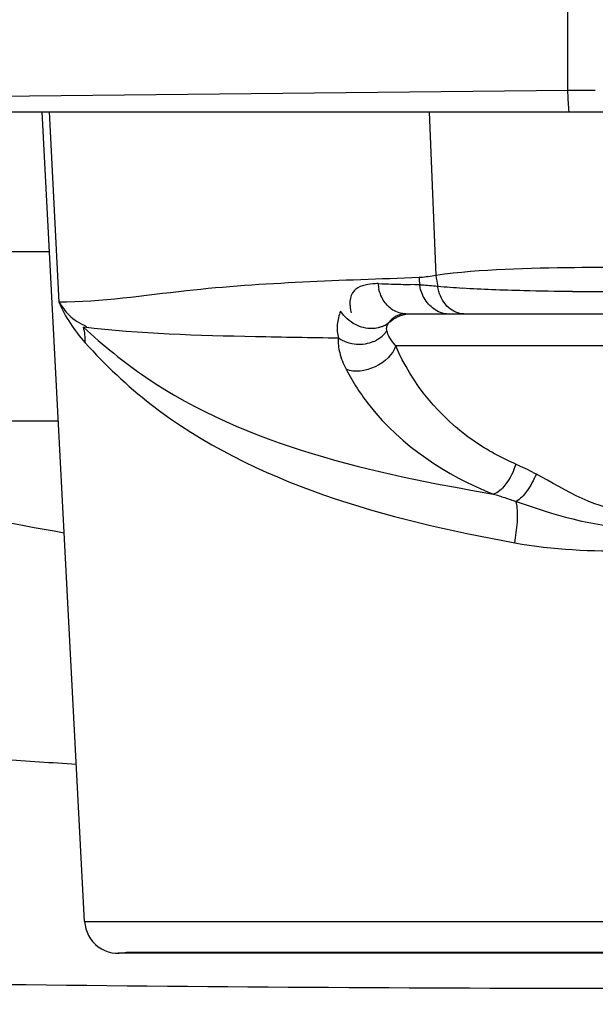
# Model space of a CAD drawing. Header units: inches. Extents: x 22575 to 24734, y 6028 to 6659.
# Tile 149 of 163: x 24690.12 to 24691.47, y 6489.54 to 6491.84. Entities that reach past the tile are written whole.
import ezdxf

# ---------------------------------------------------------------- set-up
doc = ezdxf.new("R2010")
doc.units = ezdxf.units.IN
doc.header["$LTSCALE"] = 0.5
doc.header["$MEASUREMENT"] = 0

# ---------------------------------------------------------------- blocks, each defined once
blk = doc.blocks.new('Flygt Small 7 MGD')
at = {"color": 6, "linetype": 'Continuous'}
for p, q in [((24703.6017, 6488.661), (24703.6017, 6489.1586)), ((24703.6017, 6488.661), (24698.8958, 6488.6112)), ((24698.4218, 6488.6112), (24709.0766, 6488.6112)), ((24702.4705, 6486.7173), (24702.3712, 6488.6112)), ((24702.3875, 6488.6112), (24702.4105, 6488.166)), ((24703.2768, 6488.6112), (24703.2928, 6488.2285)), ((24702.3884, 6488.2838), (24702.2279, 6488.2838)), ((24703.2436, 6488.2069), (24703.2325, 6488.2072)), ((24703.2547, 6488.2066), (24703.2436, 6488.2069)), ((24703.2221, 6488.1387), (24704.2762, 6488.1387)), ((24704.2998, 6488.0641), (24703.1986, 6488.0641)), ((24702.4091, 6487.8879), (24702.0608, 6487.8879)), ((24702.4705, 6486.7173), (24705.0279, 6486.7173)), ((24704.9493, 6486.6427), (24702.5491, 6486.6427)), ((24702.5689, 6486.6452), (24704.9295, 6486.6452))]:
    blk.add_line(p, q, dxfattribs=at)
for points in [[(24703.6046, 6488.6112), (24703.604, 6488.6166), (24703.6035, 6488.6221), (24703.6031, 6488.6276), (24703.6027, 6488.6331), (24703.6024, 6488.6386), (24703.6021, 6488.6442), (24703.6019, 6488.6498), (24703.6018, 6488.6554), (24703.6017, 6488.661)], [(24703.1829, 6488.1186), (24703.1878, 6488.1227), (24703.193, 6488.1263), (24703.1986, 6488.1296), (24703.2043, 6488.1323), (24703.2103, 6488.1346), (24703.2164, 6488.1364), (24703.2226, 6488.1377), (24703.229, 6488.1385), (24703.2353, 6488.1387)], [(24703.48, 6487.7872), (24703.4851, 6487.7849), (24703.4903, 6487.7826), (24703.4955, 6487.7802), (24703.5007, 6487.7777), (24703.506, 6487.7751), (24703.5114, 6487.7724), (24703.5168, 6487.7696), (24703.5222, 6487.7667), (24703.5278, 6487.7638)]]:
    blk.add_lwpolyline(points, dxfattribs=at)
at = {"color": 7, "linetype": 'Continuous'}
for points in [[(24703.2928, 6488.2285), (24703.2882, 6488.2276), (24703.2836, 6488.2268), (24703.2791, 6488.2261), (24703.2747, 6488.2254), (24703.2703, 6488.2249), (24703.266, 6488.2244), (24703.2617, 6488.224), (24703.2574, 6488.2237), (24703.2532, 6488.2235)], [(24703.2547, 6488.2066), (24703.2592, 6488.2065), (24703.2637, 6488.2063), (24703.2683, 6488.206), (24703.2729, 6488.2057), (24703.2776, 6488.2053), (24703.2824, 6488.2049), (24703.2872, 6488.2044), (24703.2921, 6488.2039), (24703.2971, 6488.2033)]]:
    blk.add_lwpolyline(points, dxfattribs=at)
at = {"color": 6, "linetype": 'Continuous'}
blk.add_circle((24703.7492, 6495.3041), 10.6496, dxfattribs=at)
for centre, radius, start, end in [((24703.7492, 6494.6348), 11.5158, 92.40024, 267.59984), ((24703.7492, 6495.3041), 10.8465, 92.54966, 87.45034), ((24703.7492, 6495.3041), 10.8234, 92.54964, 87.45036), ((24703.7394, 6462.4275), 26.2338, 90.16079, 90.30079), ((24703.1569, 6488.0653), 0.144, 89.8469, 94.7543), ((24703.2506, 6488.2174), 0.0937, 184.9331, 193.0044), ((24703.4036, 6495.6891), 7.4838, 268.12377, 268.35769), ((24703.6697, 6505.0066), 16.8051, 268.36118, 268.50905), ((24703.4805, 6490.3603), 2.1648, 265.1409, 266.6882), ((24703.553, 6491.594), 3.4006, 266.6683, 267.8136), ((24703.6396, 6493.8307), 5.639, 267.8021, 268.5649), ((24703.7089, 6496.5233), 8.3325, 268.55178, 269.33405), ((24703.7572, 6501.0162), 12.8257, 269.35162, 269.96416), ((24703.2228, 6488.0896), 0.0493, 113.7473, 143.9597), ((24703.2221, 6488.091), 0.0477, 89.9945, 113.7316), ((24703.1446, 6488.1645), 0.0598, 296.113, 309.8051), ((24703.1176, 6488.1419), 0.074, 303.6343, 314.3141), ((24703.1201, 6488.1392), 0.0703, 314.3785, 325.2043), ((24703.1155, 6488.145), 0.0777, 293.2677, 303.6526), ((24703.7492, 6495.3041), 7.7912, 257.38568, 260.1979), ((24704.1593, 6515.4072), 28.3732, 266.19871, 266.54869), ((24702.5491, 6486.7214), 0.0787, 183, 284.531), ((24703.7492, 6606.0751), 119.5141, 269.276274, 270.723726)]:
    blk.add_arc(centre, radius, start, end, dxfattribs=at)
at = {"color": 7, "linetype": 'Continuous'}
for centre, radius, start, end in [((24703.4957, 6488.2372), 0.2429, 183.2373, 187.2279), ((24703.5378, 6488.2572), 0.2466, 186.6767, 192.6292)]:
    blk.add_arc(centre, radius, start, end, dxfattribs=at)
at = {"color": 6, "linetype": 'Continuous'}
for points, knots in [([(24692.8973, 6495.2987), (24692.8966, 6493.9614), (24693.4005, 6491.2602), (24695.5714, 6487.7792), (24698.8545, 6485.3192), (24701.5034, 6484.5877), (24702.836, 6484.4751)], [0, 0, 0, 0, 0.249994, 0.499995, 0.749999, 1, 1, 1, 1]), ([(24702.8743, 6484.4719), (24704.3531, 6484.3522), (24707.3971, 6484.734), (24711.3209, 6487.0872), (24713.9781, 6490.8116), (24714.6018, 6493.815), (24714.6011, 6495.2987)], [0, 0, 0, 0, 0.249999, 0.5, 0.750001, 1, 1, 1, 1]), ([(24703.267, 6483.3399), (24701.927, 6483.3961), (24699.238, 6483.9887), (24695.7673, 6486.2186), (24693.2713, 6489.5341), (24692.49, 6492.2117), (24692.349, 6493.5681)], [0, 0, 0, 0, 0.248074, 0.497134, 0.747753, 1, 1, 1, 1]), ([(24703.7492, 6488.2476), (24703.7054, 6488.2476), (24703.5533, 6488.2459), (24703.4003, 6488.2433), (24703.2928, 6488.2285)], [0, 0, 0, 0, 0.287239, 1, 1, 1, 1]), ([(24703.2532, 6488.2235), (24703.0715, 6488.2163), (24702.7898, 6488.21), (24702.5103, 6488.166), (24702.4105, 6488.166)], [0, 0, 0, 0, 0.645562, 1, 1, 1, 1]), ([(24703.145, 6488.2088), (24703.1295, 6488.2075), (24703.0909, 6488.2002), (24703.089, 6488.1573), (24703.0947, 6488.1408)], [0, 0, 0, 0, 0.470156, 1, 1, 1, 1]), ([(24703.2568, 6488.196), (24703.2563, 6488.1978), (24703.2555, 6488.2013), (24703.2549, 6488.2048), (24703.2547, 6488.2066)], [0, 0, 0, 0, 0.50213, 1, 1, 1, 1]), ([(24703.2997, 6488.1912), (24703.2991, 6488.1932), (24703.2981, 6488.1972), (24703.2974, 6488.2013), (24703.2971, 6488.2033)], [0, 0, 0, 0, 0.505093, 1, 1, 1, 1]), ([(24703.1921, 6488.1476), (24703.184, 6488.1527), (24703.1695, 6488.1673), (24703.1617, 6488.1862), (24703.1593, 6488.1963)], [0, 0, 0, 0, 0.480721, 1, 1, 1, 1]), ([(24703.2985, 6488.1436), (24703.2886, 6488.1485), (24703.2709, 6488.164), (24703.2599, 6488.1847), (24703.2568, 6488.196)], [0, 0, 0, 0, 0.485178, 1, 1, 1, 1]), ([(24703.3583, 6488.1387), (24703.3455, 6488.1387), (24703.3175, 6488.1509), (24703.3038, 6488.1769), (24703.2997, 6488.1912)], [0, 0, 0, 0, 0.461312, 1, 1, 1, 1]), ([(24702.4105, 6488.166), (24702.4176, 6488.1554), (24702.4343, 6488.1313), (24702.4599, 6488.1157), (24702.4748, 6488.1093)], [0, 0, 0, 0, 0.43892, 1, 1, 1, 1]), ([(24703.0697, 6488.1452), (24703.0655, 6488.1352), (24703.0603, 6488.1139), (24703.0619, 6488.092), (24703.0646, 6488.0817)], [0, 0, 0, 0, 0.505519, 1, 1, 1, 1]), ([(24703.1433, 6488.1042), (24703.13, 6488.1039), (24703.1006, 6488.1113), (24703.0781, 6488.132), (24703.0697, 6488.1452)], [0, 0, 0, 0, 0.458111, 1, 1, 1, 1]), ([(24703.2221, 6488.1388), (24703.2168, 6488.1388), (24703.2062, 6488.1403), (24703.1965, 6488.1448), (24703.1921, 6488.1476)], [0, 0, 0, 0, 0.503605, 1, 1, 1, 1]), ([(24703.3177, 6488.1387), (24703.3144, 6488.1387), (24703.3078, 6488.1397), (24703.3016, 6488.1421), (24703.2985, 6488.1436)], [0, 0, 0, 0, 0.485843, 1, 1, 1, 1]), ([(24702.4716, 6488.0712), (24702.472, 6488.0772), (24702.4718, 6488.0895), (24702.4694, 6488.1015), (24702.4677, 6488.1074)], [0, 0, 0, 0, 0.495564, 1, 1, 1, 1]), ([(24702.4677, 6488.1074), (24702.5135, 6488.0652), (24702.7856, 6487.8439), (24703.1451, 6487.7655), (24703.4271, 6487.7172)], [0, 0, 0, 0, 0.17871, 1, 1, 1, 1]), ([(24703.0646, 6488.0817), (24702.9999, 6488.0826), (24702.8008, 6488.0861), (24702.6012, 6488.0913), (24702.4677, 6488.1074)], [0, 0, 0, 0, 0.324999, 1, 1, 1, 1]), ([(24703.1574, 6488.106), (24703.1551, 6488.1055), (24703.1504, 6488.1046), (24703.1456, 6488.1043), (24703.1433, 6488.1042)], [0, 0, 0, 0, 0.503722, 1, 1, 1, 1]), ([(24703.1709, 6488.1108), (24703.1688, 6488.1098), (24703.1644, 6488.1079), (24703.1597, 6488.1066), (24703.1574, 6488.106)], [0, 0, 0, 0, 0.501878, 1, 1, 1, 1]), ([(24703.1778, 6488.0991), (24703.1772, 6488.1023), (24703.1775, 6488.1095), (24703.1807, 6488.1157), (24703.1829, 6488.1186)], [0, 0, 0, 0, 0.480588, 1, 1, 1, 1]), ([(24703.0646, 6488.0817), (24703.0633, 6488.0705), (24703.0666, 6488.0448), (24703.0761, 6488.0213), (24703.0825, 6488.0089)], [0, 0, 0, 0, 0.447997, 1, 1, 1, 1]), ([(24703.1462, 6488.0736), (24703.134, 6488.0683), (24703.105, 6488.0636), (24703.0769, 6488.0733), (24703.0646, 6488.0817)], [0, 0, 0, 0, 0.472024, 1, 1, 1, 1]), ([(24703.1986, 6488.0641), (24703.1933, 6488.0699), (24703.1849, 6488.0807), (24703.1791, 6488.0934), (24703.1779, 6488.0991)], [0, 0, 0, 0, 0.573193, 1, 1, 1, 1]), ([(24702.4716, 6488.0712), (24702.5188, 6488.0189), (24702.793, 6487.7599), (24703.1787, 6487.6577), (24703.4774, 6487.603)], [0, 0, 0, 0, 0.188235, 1, 1, 1, 1]), ([(24703.48, 6487.7872), (24703.4459, 6487.8018), (24703.3277, 6487.865), (24703.2365, 6487.9755), (24703.1986, 6488.0641)], [0, 0, 0, 0, 0.277927, 1, 1, 1, 1]), ([(24703.0825, 6488.0089), (24703.0984, 6487.9788), (24703.1813, 6487.8501), (24703.317, 6487.7605), (24703.4271, 6487.7172)], [0, 0, 0, 0, 0.223532, 1, 1, 1, 1]), ([(24703.48, 6487.7872), (24703.4742, 6487.7696), (24703.4613, 6487.743), (24703.4383, 6487.7197), (24703.4271, 6487.7172)], [0, 0, 0, 0, 0.6182, 1, 1, 1, 1]), ([(24703.5278, 6487.7638), (24703.5216, 6487.7496), (24703.5086, 6487.7262), (24703.4906, 6487.7052), (24703.4808, 6487.6995)], [0, 0, 0, 0, 0.576554, 1, 1, 1, 1]), ([(24703.4271, 6487.7172), (24703.4361, 6487.7145), (24703.454, 6487.7087), (24703.4718, 6487.7026), (24703.4808, 6487.6995)], [0, 0, 0, 0, 0.495162, 1, 1, 1, 1])]:
    blk.add_open_spline(points, degree=3, knots=knots, dxfattribs=at)
for points in [[(24702.4105, 6488.166), (24702.425, 6488.1313), (24702.4465, 6488.0991), (24702.4716, 6488.0712)], [(24703.1986, 6488.0641), (24703.1858, 6488.0232), (24703.1221, 6487.9926), (24703.0825, 6488.0089)], [(24703.7492, 6487.6776), (24703.67, 6487.6777), (24703.5975, 6487.7262), (24703.5278, 6487.7638)], [(24703.4774, 6487.603), (24703.4822, 6487.6348), (24703.4874, 6487.668), (24703.4808, 6487.6995)], [(24703.4808, 6487.6995), (24703.5675, 6487.6699), (24703.6576, 6487.6403), (24703.7492, 6487.64)], [(24703.4774, 6487.603), (24703.5667, 6487.5866), (24703.6584, 6487.5836), (24703.7492, 6487.5836)]]:
    blk.add_open_spline(points, degree=3, dxfattribs=at)

msp = doc.modelspace()

# ---------------------------------------------------------------- block references
msp.add_blockref('Flygt Small 7 MGD', (-12.1975, 3.0124))

doc.saveas('drawing.dxf')
